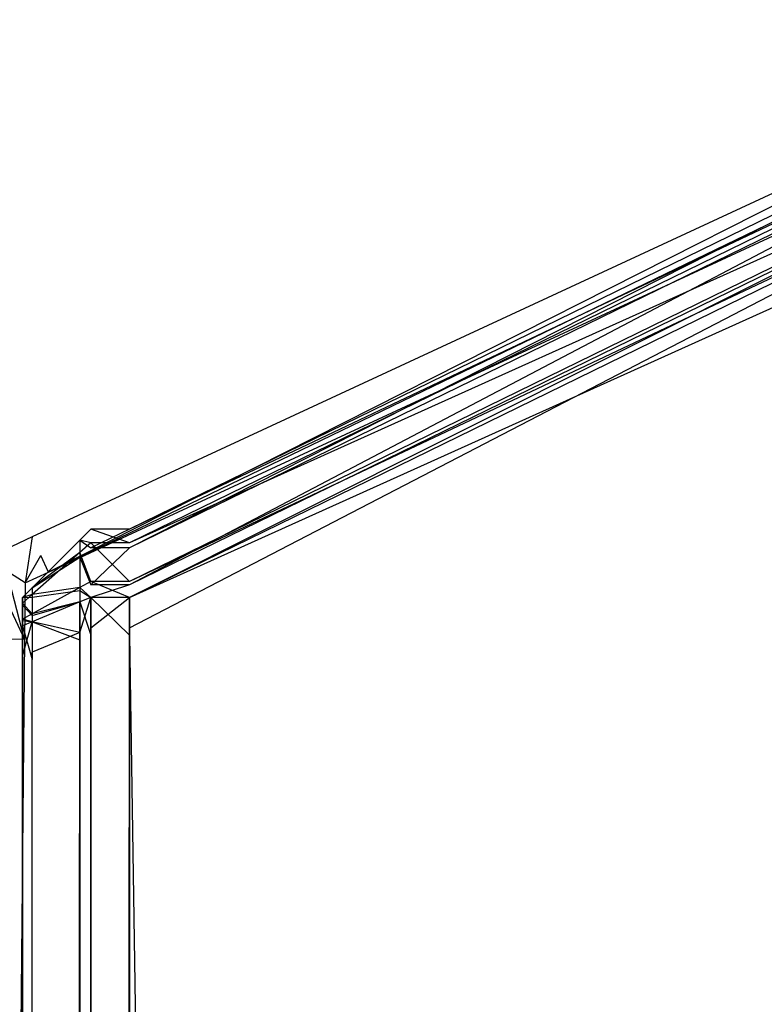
# Model space of a CAD drawing. Extents: x 0 to 1.6, y -0.5 to 0.
# Tile 185 of 192: x 1.58908 to 1.59454, y -0.0256 to -0.01838. Entities that reach past the tile are written whole.
import ezdxf

# ---------------------------------------------------------------- set-up
doc = ezdxf.new("R2010")
doc.units = 0
for name, color, linetype in [('L14_KORPUS1_2___REPLACEMTFOREMP', 7, 'CONTINUOUS'), ('L16_KORPUS1_0___REPLACEMTFOREMP', 7, 'CONTINUOUS'), ('L20_FL_CHE_5___REPLACEMTFOREMPT', 7, 'CONTINUOUS'), ('L65_ABDECKPL_0___REPLACEMTFOREM', 7, 'CONTINUOUS')]:
    doc.layers.add(name, color=color, linetype=linetype)

msp = doc.modelspace()

# ---------------------------------------------------------------- linework, layer by layer
at = {"layer": 'L14_KORPUS1_2___REPLACEMTFOREMP', "color": 8}
for points, invisible_edges in [([(1.597254, -0.018617, 0.007522), (1.589885, -0.02212, 0.007621), (1.597254, -0.018518, 0.007621), (1.597254, -0.018617, 0.007522)], 14), ([(1.589885, -0.022257, 0.590261), (1.597254, -0.018518, 0.590124), (1.589885, -0.02212, 0.590124), (1.589885, -0.022257, 0.590261)], 13), ([(1.597254, -0.018518, 0.590124), (1.589885, -0.022257, 0.590261), (1.597254, -0.018654, 0.590261), (1.597254, -0.018518, 0.590124)], 14), ([(1.589885, -0.02212, 0.590124), (1.597254, -0.018518, 0.589853), (1.589885, -0.02212, 0.589853), (1.589885, -0.02212, 0.590124)], 13), ([(1.597254, -0.018518, 0.589853), (1.589885, -0.02212, 0.590124), (1.597254, -0.018518, 0.590124), (1.597254, -0.018518, 0.589853)], 14), ([(1.589885, -0.02212, 0.589853), (1.597254, -0.018518, 0.007872), (1.589885, -0.02212, 0.007872), (1.589885, -0.02212, 0.589853)], 13), ([(1.597254, -0.018518, 0.007872), (1.589885, -0.02212, 0.589853), (1.597254, -0.018518, 0.589853), (1.597254, -0.018518, 0.007872)], 14), ([(1.589885, -0.02212, 0.007872), (1.597254, -0.018518, 0.007621), (1.589885, -0.02212, 0.007621), (1.589885, -0.02212, 0.007872)], 13), ([(1.597254, -0.018518, 0.007621), (1.589885, -0.02212, 0.007872), (1.597254, -0.018518, 0.007872), (1.597254, -0.018518, 0.007621)], 14), ([(1.597254, -0.0189, 0.007238), (1.589885, -0.022219, 0.007522), (1.597254, -0.018617, 0.007522), (1.597254, -0.0189, 0.007238)], 14), ([(1.589885, -0.02212, 0.007621), (1.597254, -0.018617, 0.007522), (1.589885, -0.022219, 0.007522), (1.589885, -0.02212, 0.007621)], 13), ([(1.589885, -0.022528, 0.590532), (1.597254, -0.018654, 0.590261), (1.589885, -0.022257, 0.590261), (1.589885, -0.022528, 0.590532)], 13), ([(1.597254, -0.018654, 0.590261), (1.589885, -0.022528, 0.590532), (1.597254, -0.018926, 0.590532), (1.597254, -0.018654, 0.590261)], 14), ([(1.597254, -0.019017, 0.007121), (1.589885, -0.022503, 0.007238), (1.597254, -0.0189, 0.007238), (1.597254, -0.019017, 0.007121)], 14), ([(1.589885, -0.022219, 0.007522), (1.597254, -0.0189, 0.007238), (1.589885, -0.022503, 0.007238), (1.589885, -0.022219, 0.007522)], 13), ([(1.589885, -0.02262, 0.590624), (1.597254, -0.018926, 0.590532), (1.589885, -0.022528, 0.590532), (1.589885, -0.02262, 0.590624)], 13), ([(1.597254, -0.018926, 0.590532), (1.589885, -0.02262, 0.590624), (1.597254, -0.019017, 0.590624), (1.597254, -0.018926, 0.590532)], 14), ([(1.589885, -0.022503, 0.007238), (1.597254, -0.019017, 0.007121), (1.589885, -0.02262, 0.007121), (1.589885, -0.022503, 0.007238)], 13), ([(1.589885, -0.02262, 0.590624), (1.597254, -0.019295, 0.590624), (1.597254, -0.019017, 0.590624), (1.589885, -0.02262, 0.590624)], 14), ([(1.597254, -0.019017, 0.007121), (1.589885, -0.022843, 0.007121), (1.589885, -0.02262, 0.007121), (1.597254, -0.019017, 0.007121)], 13), ([(1.589885, -0.022843, 0.007121), (1.597254, -0.019017, 0.007121), (1.597254, -0.019241, 0.007121), (1.589885, -0.022843, 0.007121)], 14), ([(1.597254, -0.019241, 0.007121), (1.589885, -0.49736, 0.007121), (1.589885, -0.022843, 0.007121), (1.597254, -0.019241, 0.007121)], 13), ([(1.589885, -0.49736, 0.007121), (1.597254, -0.019241, 0.007121), (1.597254, -0.49736, 0.007121), (1.589885, -0.49736, 0.007121)], 14), ([(1.589885, -0.022897, 0.590624), (1.597254, -0.497312, 0.590624), (1.597254, -0.019295, 0.590624), (1.589885, -0.022897, 0.590624)], 14), ([(1.597254, -0.019295, 0.590624), (1.589885, -0.02262, 0.590624), (1.589885, -0.022897, 0.590624), (1.597254, -0.019295, 0.590624)], 13), ([(1.589601, -0.022219, 0.007522), (1.589521, -0.0222, 0.007654), (1.589601, -0.02212, 0.007621), (1.589601, -0.022219, 0.007522)], 14), ([(1.589521, -0.0222, 0.007905), (1.589601, -0.02212, 0.589853), (1.589601, -0.02212, 0.007872), (1.589521, -0.0222, 0.007905)], 13), ([(1.589601, -0.02212, 0.589853), (1.589521, -0.0222, 0.007905), (1.589521, -0.0222, 0.58982), (1.589601, -0.02212, 0.589853)], 14), ([(1.589521, -0.0222, 0.590091), (1.589601, -0.02212, 0.589853), (1.589521, -0.0222, 0.58982), (1.589521, -0.0222, 0.590091)], 13), ([(1.589601, -0.02212, 0.589853), (1.589521, -0.0222, 0.590091), (1.589601, -0.02212, 0.590124), (1.589601, -0.02212, 0.589853)], 14), ([(1.589521, -0.0222, 0.007654), (1.589601, -0.02212, 0.007872), (1.589601, -0.02212, 0.007621), (1.589521, -0.0222, 0.007654)], 13), ([(1.589601, -0.02212, 0.007872), (1.589521, -0.0222, 0.007654), (1.589521, -0.0222, 0.007905), (1.589601, -0.02212, 0.007872)], 14), ([(1.589521, -0.0222, 0.590091), (1.589601, -0.022257, 0.590261), (1.589601, -0.02212, 0.590124), (1.589521, -0.0222, 0.590091)], 14), ([(1.589601, -0.02212, 0.007621), (1.589885, -0.022219, 0.007522), (1.589601, -0.022219, 0.007522), (1.589601, -0.02212, 0.007621)], 13), ([(1.589885, -0.022219, 0.007522), (1.589601, -0.02212, 0.007621), (1.589885, -0.02212, 0.007621), (1.589885, -0.022219, 0.007522)], 14), ([(1.589601, -0.02212, 0.007872), (1.589885, -0.02212, 0.007621), (1.589601, -0.02212, 0.007621), (1.589601, -0.02212, 0.007872)], 13), ([(1.589885, -0.02212, 0.007621), (1.589601, -0.02212, 0.007872), (1.589885, -0.02212, 0.007872), (1.589885, -0.02212, 0.007621)], 14), ([(1.589601, -0.02212, 0.589853), (1.589885, -0.02212, 0.007872), (1.589601, -0.02212, 0.007872), (1.589601, -0.02212, 0.589853)], 13), ([(1.589885, -0.02212, 0.007872), (1.589601, -0.02212, 0.589853), (1.589885, -0.02212, 0.589853), (1.589885, -0.02212, 0.007872)], 14), ([(1.589601, -0.02212, 0.590124), (1.589885, -0.02212, 0.589853), (1.589601, -0.02212, 0.589853), (1.589601, -0.02212, 0.590124)], 13), ([(1.589885, -0.02212, 0.589853), (1.589601, -0.02212, 0.590124), (1.589885, -0.02212, 0.590124), (1.589885, -0.02212, 0.589853)], 14), ([(1.589601, -0.022257, 0.590261), (1.589885, -0.02212, 0.590124), (1.589601, -0.02212, 0.590124), (1.589601, -0.022257, 0.590261)], 13), ([(1.589885, -0.02212, 0.590124), (1.589601, -0.022257, 0.590261), (1.589885, -0.022257, 0.590261), (1.589885, -0.02212, 0.590124)], 14), ([(1.589521, -0.02229, 0.007564), (1.589172, -0.022549, 0.007799), (1.589521, -0.0222, 0.007654), (1.589521, -0.02229, 0.007564)], 14), ([(1.589172, -0.022549, 0.589946), (1.589521, -0.022324, 0.590215), (1.589521, -0.0222, 0.590091), (1.589172, -0.022549, 0.589946)], 14), ([(1.589172, -0.022549, 0.007799), (1.589521, -0.0222, 0.007905), (1.589521, -0.0222, 0.007654), (1.589172, -0.022549, 0.007799)], 13), ([(1.589521, -0.0222, 0.007905), (1.589172, -0.022549, 0.007799), (1.589172, -0.022549, 0.008049), (1.589521, -0.0222, 0.007905)], 14), ([(1.589172, -0.022549, 0.589946), (1.589521, -0.0222, 0.58982), (1.589172, -0.022549, 0.589675), (1.589172, -0.022549, 0.589946)], 13), ([(1.589521, -0.0222, 0.58982), (1.589172, -0.022549, 0.589946), (1.589521, -0.0222, 0.590091), (1.589521, -0.0222, 0.58982)], 14), ([(1.589172, -0.022549, 0.008049), (1.589521, -0.0222, 0.58982), (1.589521, -0.0222, 0.007905), (1.589172, -0.022549, 0.008049)], 13), ([(1.589521, -0.0222, 0.58982), (1.589172, -0.022549, 0.008049), (1.589172, -0.022549, 0.589675), (1.589521, -0.0222, 0.58982)], 14), ([(1.589521, -0.0222, 0.007654), (1.589601, -0.022219, 0.007522), (1.589521, -0.02229, 0.007564), (1.589521, -0.0222, 0.007654)], 13), ([(1.589601, -0.022257, 0.590261), (1.589521, -0.0222, 0.590091), (1.589521, -0.022324, 0.590215), (1.589601, -0.022257, 0.590261)], 13), ([(1.589601, -0.022503, 0.007238), (1.589521, -0.02229, 0.007564), (1.589601, -0.022219, 0.007522), (1.589601, -0.022503, 0.007238)], 14), ([(1.589601, -0.022219, 0.007522), (1.589885, -0.022503, 0.007238), (1.589601, -0.022503, 0.007238), (1.589601, -0.022219, 0.007522)], 13), ([(1.589885, -0.022503, 0.007238), (1.589601, -0.022219, 0.007522), (1.589885, -0.022219, 0.007522), (1.589885, -0.022503, 0.007238)], 14), ([(1.589521, -0.022547, 0.007307), (1.589172, -0.022598, 0.007749), (1.589521, -0.02229, 0.007564), (1.589521, -0.022547, 0.007307)], 14), ([(1.589172, -0.022549, 0.007799), (1.589521, -0.02229, 0.007564), (1.589172, -0.022598, 0.007749), (1.589172, -0.022549, 0.007799)], 13), ([(1.589521, -0.022324, 0.590215), (1.589601, -0.022528, 0.590532), (1.589601, -0.022257, 0.590261), (1.589521, -0.022324, 0.590215)], 14), ([(1.589521, -0.02229, 0.007564), (1.589601, -0.022503, 0.007238), (1.589521, -0.022547, 0.007307), (1.589521, -0.02229, 0.007564)], 13), ([(1.589601, -0.022528, 0.590532), (1.589885, -0.022257, 0.590261), (1.589601, -0.022257, 0.590261), (1.589601, -0.022528, 0.590532)], 13), ([(1.589885, -0.022257, 0.590261), (1.589601, -0.022528, 0.590532), (1.589885, -0.022528, 0.590532), (1.589885, -0.022257, 0.590261)], 14), ([(1.589172, -0.022617, 0.590014), (1.589521, -0.02257, 0.590461), (1.589521, -0.022324, 0.590215), (1.589172, -0.022617, 0.590014)], 14), ([(1.589521, -0.022324, 0.590215), (1.589172, -0.022549, 0.589946), (1.589172, -0.022617, 0.590014), (1.589521, -0.022324, 0.590215)], 13), ([(1.589601, -0.022528, 0.590532), (1.589521, -0.022324, 0.590215), (1.589521, -0.02257, 0.590461), (1.589601, -0.022528, 0.590532)], 13), ([(1.589601, -0.02262, 0.007121), (1.589521, -0.022547, 0.007307), (1.589601, -0.022503, 0.007238), (1.589601, -0.02262, 0.007121)], 14), ([(1.589521, -0.02257, 0.590461), (1.589601, -0.02262, 0.590624), (1.589601, -0.022528, 0.590532), (1.589521, -0.02257, 0.590461)], 14), ([(1.589601, -0.022503, 0.007238), (1.589885, -0.02262, 0.007121), (1.589601, -0.02262, 0.007121), (1.589601, -0.022503, 0.007238)], 13), ([(1.589885, -0.02262, 0.007121), (1.589601, -0.022503, 0.007238), (1.589885, -0.022503, 0.007238), (1.589885, -0.02262, 0.007121)], 14), ([(1.589601, -0.02262, 0.590624), (1.589885, -0.022528, 0.590532), (1.589601, -0.022528, 0.590532), (1.589601, -0.02262, 0.590624)], 13), ([(1.589885, -0.022528, 0.590532), (1.589601, -0.02262, 0.590624), (1.589885, -0.02262, 0.590624), (1.589885, -0.022528, 0.590532)], 14), ([(1.589172, -0.022598, 0.007749), (1.589101, -0.02262, 0.007828), (1.589172, -0.022549, 0.007799), (1.589172, -0.022598, 0.007749)], 14), ([(1.589101, -0.02262, 0.008079), (1.589172, -0.022549, 0.589675), (1.589172, -0.022549, 0.008049), (1.589101, -0.02262, 0.008079)], 13), ([(1.589172, -0.022549, 0.589675), (1.589101, -0.02262, 0.008079), (1.589101, -0.02262, 0.589646), (1.589172, -0.022549, 0.589675)], 14), ([(1.589101, -0.02262, 0.589917), (1.589172, -0.022549, 0.589675), (1.589101, -0.02262, 0.589646), (1.589101, -0.02262, 0.589917)], 13), ([(1.589172, -0.022549, 0.589675), (1.589101, -0.02262, 0.589917), (1.589172, -0.022549, 0.589946), (1.589172, -0.022549, 0.589675)], 14), ([(1.589101, -0.02262, 0.007828), (1.589172, -0.022549, 0.008049), (1.589172, -0.022549, 0.007799), (1.589101, -0.02262, 0.007828)], 13), ([(1.589172, -0.022549, 0.008049), (1.589101, -0.02262, 0.007828), (1.589101, -0.02262, 0.008079), (1.589172, -0.022549, 0.008049)], 14), ([(1.589101, -0.02262, 0.589917), (1.589172, -0.022617, 0.590014), (1.589172, -0.022549, 0.589946), (1.589101, -0.02262, 0.589917)], 14), ([(1.589172, -0.022739, 0.007608), (1.589101, -0.022661, 0.007787), (1.589172, -0.022598, 0.007749), (1.589172, -0.022739, 0.007608)], 14), ([(1.589101, -0.02262, 0.007828), (1.589172, -0.022598, 0.007749), (1.589101, -0.022661, 0.007787), (1.589101, -0.02262, 0.007828)], 13), ([(1.589172, -0.022598, 0.007749), (1.589521, -0.022547, 0.007307), (1.589172, -0.022739, 0.007608), (1.589172, -0.022598, 0.007749)], 13), ([(1.589521, -0.022653, 0.007201), (1.589172, -0.022739, 0.007608), (1.589521, -0.022547, 0.007307), (1.589521, -0.022653, 0.007201)], 14), ([(1.589521, -0.02257, 0.590461), (1.589172, -0.022617, 0.590014), (1.589172, -0.022752, 0.59015), (1.589521, -0.02257, 0.590461)], 13), ([(1.589172, -0.022752, 0.59015), (1.589521, -0.022653, 0.590544), (1.589521, -0.02257, 0.590461), (1.589172, -0.022752, 0.59015)], 14), ([(1.589521, -0.022547, 0.007307), (1.589601, -0.02262, 0.007121), (1.589521, -0.022653, 0.007201), (1.589521, -0.022547, 0.007307)], 13), ([(1.589601, -0.02262, 0.590624), (1.589521, -0.02257, 0.590461), (1.589521, -0.022653, 0.590544), (1.589601, -0.02262, 0.590624)], 13), ([(1.589101, -0.022677, 0.589973), (1.589172, -0.022752, 0.59015), (1.589172, -0.022617, 0.590014), (1.589101, -0.022677, 0.589973)], 14), ([(1.589172, -0.022617, 0.590014), (1.589101, -0.02262, 0.589917), (1.589101, -0.022677, 0.589973), (1.589172, -0.022617, 0.590014)], 13), ([(1.589101, -0.022661, 0.007787), (1.589101, -0.022839, 0.007919), (1.589101, -0.02262, 0.007828), (1.589101, -0.022661, 0.007787)], 14), ([(1.589101, -0.02262, 0.589646), (1.589101, -0.022839, 0.008079), (1.589101, -0.022839, 0.589646), (1.589101, -0.02262, 0.589646)], 13), ([(1.589101, -0.022839, 0.008079), (1.589101, -0.02262, 0.589646), (1.589101, -0.02262, 0.008079), (1.589101, -0.022839, 0.008079)], 14), ([(1.589101, -0.02262, 0.008079), (1.589101, -0.022839, 0.007919), (1.589101, -0.022839, 0.008079), (1.589101, -0.02262, 0.008079)], 13), ([(1.589101, -0.022839, 0.007919), (1.589101, -0.02262, 0.008079), (1.589101, -0.02262, 0.007828), (1.589101, -0.022839, 0.007919)], 14), ([(1.589101, -0.022839, 0.589826), (1.589101, -0.022677, 0.589973), (1.589101, -0.02262, 0.589917), (1.589101, -0.022839, 0.589826)], 14), ([(1.589101, -0.02262, 0.589917), (1.589101, -0.022839, 0.589646), (1.589101, -0.022839, 0.589826), (1.589101, -0.02262, 0.589917)], 13), ([(1.589101, -0.022839, 0.589646), (1.589101, -0.02262, 0.589917), (1.589101, -0.02262, 0.589646), (1.589101, -0.022839, 0.589646)], 14), ([(1.589101, -0.022778, 0.00767), (1.589101, -0.022854, 0.007903), (1.589101, -0.022661, 0.007787), (1.589101, -0.022778, 0.00767)], 14), ([(1.589101, -0.022661, 0.007787), (1.589172, -0.022739, 0.007608), (1.589101, -0.022778, 0.00767), (1.589101, -0.022661, 0.007787)], 13), ([(1.589101, -0.022839, 0.007919), (1.589101, -0.022661, 0.007787), (1.589101, -0.022854, 0.007903), (1.589101, -0.022839, 0.007919)], 13), ([(1.589101, -0.02286, 0.589848), (1.589101, -0.022789, 0.590086), (1.589101, -0.022677, 0.589973), (1.589101, -0.02286, 0.589848)], 14), ([(1.589172, -0.022752, 0.59015), (1.589101, -0.022677, 0.589973), (1.589101, -0.022789, 0.590086), (1.589172, -0.022752, 0.59015)], 13), ([(1.589101, -0.022677, 0.589973), (1.589101, -0.022839, 0.589826), (1.589101, -0.02286, 0.589848), (1.589101, -0.022677, 0.589973)], 13), ([(1.589521, -0.022653, 0.590544), (1.589172, -0.022752, 0.59015), (1.589172, -0.022798, 0.590195), (1.589521, -0.022653, 0.590544)], 13), ([(1.589172, -0.022739, 0.007608), (1.589521, -0.022653, 0.007201), (1.589172, -0.022798, 0.00755), (1.589172, -0.022739, 0.007608)], 13), ([(1.589172, -0.022798, 0.590195), (1.589521, -0.02293, 0.590544), (1.589521, -0.022653, 0.590544), (1.589172, -0.022798, 0.590195)], 14), ([(1.589521, -0.022876, 0.007201), (1.589172, -0.022798, 0.00755), (1.589521, -0.022653, 0.007201), (1.589521, -0.022876, 0.007201)], 14), ([(1.589601, -0.02262, 0.007121), (1.589521, -0.022876, 0.007201), (1.589521, -0.022653, 0.007201), (1.589601, -0.02262, 0.007121)], 13), ([(1.589521, -0.022876, 0.007201), (1.589601, -0.02262, 0.007121), (1.589601, -0.022843, 0.007121), (1.589521, -0.022876, 0.007201)], 14), ([(1.589521, -0.022653, 0.590544), (1.589601, -0.022897, 0.590624), (1.589601, -0.02262, 0.590624), (1.589521, -0.022653, 0.590544)], 14), ([(1.589601, -0.022897, 0.590624), (1.589521, -0.022653, 0.590544), (1.589521, -0.02293, 0.590544), (1.589601, -0.022897, 0.590624)], 13), ([(1.589885, -0.022897, 0.590624), (1.589601, -0.02262, 0.590624), (1.589601, -0.022897, 0.590624), (1.589885, -0.022897, 0.590624)], 13), ([(1.589601, -0.02262, 0.590624), (1.589885, -0.022897, 0.590624), (1.589885, -0.02262, 0.590624), (1.589601, -0.02262, 0.590624)], 14), ([(1.589885, -0.02262, 0.007121), (1.589601, -0.022843, 0.007121), (1.589601, -0.02262, 0.007121), (1.589885, -0.02262, 0.007121)], 13), ([(1.589601, -0.022843, 0.007121), (1.589885, -0.02262, 0.007121), (1.589885, -0.022843, 0.007121), (1.589601, -0.022843, 0.007121)], 14), ([(1.589172, -0.022798, 0.00755), (1.589101, -0.022778, 0.00767), (1.589172, -0.022739, 0.007608), (1.589172, -0.022798, 0.00755)], 14), ([(1.589101, -0.022789, 0.590086), (1.589172, -0.022798, 0.590195), (1.589172, -0.022752, 0.59015), (1.589101, -0.022789, 0.590086)], 14), ([(1.589101, -0.022854, 0.007903), (1.589101, -0.022778, 0.00767), (1.589101, -0.022899, 0.007859), (1.589101, -0.022854, 0.007903)], 13), ([(1.589101, -0.022778, 0.00767), (1.589172, -0.022798, 0.00755), (1.589101, -0.022827, 0.007621), (1.589101, -0.022778, 0.00767)], 13), ([(1.589101, -0.022827, 0.007621), (1.589101, -0.022899, 0.007859), (1.589101, -0.022778, 0.00767), (1.589101, -0.022827, 0.007621)], 14), ([(1.589101, -0.022789, 0.590086), (1.589101, -0.02286, 0.589848), (1.589101, -0.022903, 0.58989), (1.589101, -0.022789, 0.590086)], 13), ([(1.589101, -0.022903, 0.58989), (1.589101, -0.022827, 0.590124), (1.589101, -0.022789, 0.590086), (1.589101, -0.022903, 0.58989)], 14), ([(1.589172, -0.022798, 0.590195), (1.589101, -0.022789, 0.590086), (1.589101, -0.022827, 0.590124), (1.589172, -0.022798, 0.590195)], 13), ([(1.589172, -0.022798, 0.00755), (1.589101, -0.02305, 0.007621), (1.589101, -0.022827, 0.007621), (1.589172, -0.022798, 0.00755)], 13), ([(1.589101, -0.02305, 0.007621), (1.589172, -0.022798, 0.00755), (1.589172, -0.02302, 0.00755), (1.589101, -0.02305, 0.007621)], 14), ([(1.589101, -0.022827, 0.590124), (1.589172, -0.023075, 0.590195), (1.589172, -0.022798, 0.590195), (1.589101, -0.022827, 0.590124)], 14), ([(1.589521, -0.02293, 0.590544), (1.589172, -0.022798, 0.590195), (1.589172, -0.023075, 0.590195), (1.589521, -0.02293, 0.590544)], 13), ([(1.589172, -0.022798, 0.00755), (1.589521, -0.022876, 0.007201), (1.589172, -0.02302, 0.00755), (1.589172, -0.022798, 0.00755)], 13), ([(1.589101, -0.022827, 0.590124), (1.589101, -0.022903, 0.58989), (1.589101, -0.022918, 0.589905), (1.589101, -0.022827, 0.590124)], 13), ([(1.589172, -0.023075, 0.590195), (1.589101, -0.022827, 0.590124), (1.589101, -0.023104, 0.590124), (1.589172, -0.023075, 0.590195)], 13), ([(1.589101, -0.02305, 0.007621), (1.589101, -0.022918, 0.00784), (1.589101, -0.022827, 0.007621), (1.589101, -0.02305, 0.007621)], 14), ([(1.589101, -0.022827, 0.590124), (1.589101, -0.023104, 0.589905), (1.589101, -0.023104, 0.590124), (1.589101, -0.022827, 0.590124)], 13), ([(1.589101, -0.023104, 0.589905), (1.589101, -0.022827, 0.590124), (1.589101, -0.022918, 0.589905), (1.589101, -0.023104, 0.589905)], 14), ([(1.589101, -0.022899, 0.007859), (1.589101, -0.022827, 0.007621), (1.589101, -0.022918, 0.00784), (1.589101, -0.022899, 0.007859)], 13), ([(1.589101, -0.022854, 0.007903), (1.589101, -0.02286, 0.589848), (1.589101, -0.022839, 0.589826), (1.589101, -0.022854, 0.007903)], 15), ([(1.589101, -0.022854, 0.007903), (1.589101, -0.022839, 0.589826), (1.589101, -0.022839, 0.008079), (1.589101, -0.022854, 0.007903)], 15), ([(1.589101, -0.022854, 0.007903), (1.589101, -0.022839, 0.008079), (1.589101, -0.022839, 0.007919), (1.589101, -0.022854, 0.007903)], 15), ([(1.589101, -0.022839, 0.008079), (1.589101, -0.022839, 0.589826), (1.589101, -0.022839, 0.589646), (1.589101, -0.022839, 0.008079)], 11), ([(1.589101, -0.022899, 0.007859), (1.589101, -0.02286, 0.589848), (1.589101, -0.022854, 0.007903), (1.589101, -0.022899, 0.007859)], 15), ([(1.589101, -0.022899, 0.007859), (1.589101, -0.022903, 0.58989), (1.589101, -0.02286, 0.589848), (1.589101, -0.022899, 0.007859)], 15), ([(1.589172, -0.497183, 0.00755), (1.589521, -0.022876, 0.007201), (1.589521, -0.497327, 0.007201), (1.589172, -0.497183, 0.00755)], 13), ([(1.589521, -0.022876, 0.007201), (1.589172, -0.497183, 0.00755), (1.589172, -0.02302, 0.00755), (1.589521, -0.022876, 0.007201)], 14), ([(1.589601, -0.022843, 0.007121), (1.589521, -0.497327, 0.007201), (1.589521, -0.022876, 0.007201), (1.589601, -0.022843, 0.007121)], 13), ([(1.589521, -0.497327, 0.007201), (1.589601, -0.022843, 0.007121), (1.589601, -0.49736, 0.007121), (1.589521, -0.497327, 0.007201)], 14), ([(1.589885, -0.022843, 0.007121), (1.589601, -0.49736, 0.007121), (1.589601, -0.022843, 0.007121), (1.589885, -0.022843, 0.007121)], 13), ([(1.589601, -0.49736, 0.007121), (1.589885, -0.022843, 0.007121), (1.589885, -0.49736, 0.007121), (1.589601, -0.49736, 0.007121)], 14), ([(1.589101, -0.022918, 0.00784), (1.589101, -0.022903, 0.58989), (1.589101, -0.022899, 0.007859), (1.589101, -0.022918, 0.00784)], 15), ([(1.589101, -0.022918, 0.00784), (1.589101, -0.022918, 0.589905), (1.589101, -0.022903, 0.58989), (1.589101, -0.022918, 0.00784)], 15), ([(1.589101, -0.022918, 0.00784), (1.589101, -0.02305, 0.007621), (1.589101, -0.02305, 0.00784), (1.589101, -0.022918, 0.00784)], 13), ([(1.589101, -0.02305, 0.00784), (1.589101, -0.023104, 0.589905), (1.589101, -0.022918, 0.589905), (1.589101, -0.02305, 0.00784)], 13), ([(1.589101, -0.02305, 0.00784), (1.589101, -0.022918, 0.589905), (1.589101, -0.022918, 0.00784), (1.589101, -0.02305, 0.00784)], 10), ([(1.589521, -0.02293, 0.590544), (1.589172, -0.497135, 0.590195), (1.589521, -0.497279, 0.590544), (1.589521, -0.02293, 0.590544)], 13), ([(1.589172, -0.497135, 0.590195), (1.589521, -0.02293, 0.590544), (1.589172, -0.023075, 0.590195), (1.589172, -0.497135, 0.590195)], 14), ([(1.589601, -0.022897, 0.590624), (1.589521, -0.497279, 0.590544), (1.589601, -0.497312, 0.590624), (1.589601, -0.022897, 0.590624)], 13), ([(1.589521, -0.497279, 0.590544), (1.589601, -0.022897, 0.590624), (1.589521, -0.02293, 0.590544), (1.589521, -0.497279, 0.590544)], 14), ([(1.589885, -0.497312, 0.590624), (1.589601, -0.022897, 0.590624), (1.589601, -0.497312, 0.590624), (1.589885, -0.497312, 0.590624)], 13), ([(1.589601, -0.022897, 0.590624), (1.589885, -0.497312, 0.590624), (1.589885, -0.022897, 0.590624), (1.589601, -0.022897, 0.590624)], 14), ([(1.597254, -0.497312, 0.590624), (1.589885, -0.022897, 0.590624), (1.589885, -0.497312, 0.590624), (1.597254, -0.497312, 0.590624)], 13), ([(1.589172, -0.02302, 0.00755), (1.589101, -0.497153, 0.007621), (1.589101, -0.02305, 0.007621), (1.589172, -0.02302, 0.00755)], 13), ([(1.589101, -0.497153, 0.007621), (1.589172, -0.02302, 0.00755), (1.589172, -0.497183, 0.00755), (1.589101, -0.497153, 0.007621)], 14), ([(1.589101, -0.02305, 0.00784), (1.589101, -0.497153, 0.007621), (1.589101, -0.497153, 0.00784), (1.589101, -0.02305, 0.00784)], 13), ([(1.589101, -0.497153, 0.007621), (1.589101, -0.02305, 0.00784), (1.589101, -0.02305, 0.007621), (1.589101, -0.497153, 0.007621)], 14), ([(1.589101, -0.497153, 0.00784), (1.589101, -0.497105, 0.589905), (1.589101, -0.02305, 0.00784), (1.589101, -0.497153, 0.00784)], 13), ([(1.589101, -0.02305, 0.00784), (1.589101, -0.497105, 0.589905), (1.589101, -0.023104, 0.589905), (1.589101, -0.02305, 0.00784)], 10), ([(1.589172, -0.023075, 0.590195), (1.589101, -0.497105, 0.590124), (1.589172, -0.497135, 0.590195), (1.589172, -0.023075, 0.590195)], 13), ([(1.589101, -0.497105, 0.590124), (1.589172, -0.023075, 0.590195), (1.589101, -0.023104, 0.590124), (1.589101, -0.497105, 0.590124)], 14), ([(1.589101, -0.023104, 0.590124), (1.589101, -0.497105, 0.589905), (1.589101, -0.497105, 0.590124), (1.589101, -0.023104, 0.590124)], 13), ([(1.589101, -0.497105, 0.589905), (1.589101, -0.023104, 0.590124), (1.589101, -0.023104, 0.589905), (1.589101, -0.497105, 0.589905)], 14)]:
    msp.add_3dface(points, dxfattribs=dict(at, invisible_edges=invisible_edges))
at = {"layer": 'L16_KORPUS1_0___REPLACEMTFOREMP', "color": 8}
for points, invisible_edges in [([(1.597088, -0.000594), (0.5, -0.497406), (0.5, -0.000594), (1.597088, -0.000594)], 13), ([(0.5, -0.497406), (1.597088, -0.000594), (1.597091, -0.497406), (0.5, -0.497406)], 10), ([(1.597091, -0.497404, 0.00769), (0.5, -0.000596, 0.00769), (0.5, -0.497404, 0.00769), (1.597091, -0.497404, 0.00769)], 13), ([(0.5, -0.000596, 0.00769), (1.597091, -0.497404, 0.00769), (1.597088, -0.000596, 0.00769), (0.5, -0.000596, 0.00769)], 10)]:
    msp.add_3dface(points, dxfattribs=dict(at, invisible_edges=invisible_edges))
at = {"layer": 'L20_FL_CHE_5___REPLACEMTFOREMPT', "color": 8}
for points, invisible_edges in [([(1.588775, -0.029414, 0.00743), (1.579532, -0.002135, 0.00743), (1.589219, -0.002135, 0.00743), (1.588775, -0.029414, 0.00743)], 13), ([(1.588775, -0.029414, 0.00743), (1.589219, -0.002135, 0.00743), (1.588985, -0.022427, 0.00743), (1.588775, -0.029414, 0.00743)], 10), ([(1.588985, -0.022427, 0.00743), (1.589219, -0.002135, 0.00743), (1.589234, -0.022311, 0.00743), (1.588985, -0.022427, 0.00743)], 15), ([(1.589234, -0.022311, 0.00743), (1.589219, -0.002135, 0.00743), (1.589471, -0.002135, 0.00743), (1.589234, -0.022311, 0.00743)], 15), ([(1.589234, -0.022311, 0.00743), (1.589471, -0.002135, 0.00743), (1.596986, -0.018713, 0.00743), (1.589234, -0.022311, 0.00743)], 15), ([(1.596986, -0.018713, 0.00743), (1.589471, -0.002135, 0.00743), (1.589608, -0.002419, 0.00743), (1.596986, -0.018713, 0.00743)], 15), ([(1.579532, -0.002284, 0.591002), (1.588836, -0.022331, 0.591002), (1.589127, -0.002284, 0.591002), (1.579532, -0.002284, 0.591002)], 10), ([(1.589127, -0.002284, 0.591002), (1.588836, -0.022331, 0.591002), (1.589171, -0.022176, 0.591002), (1.589127, -0.002284, 0.591002)], 15), ([(1.589127, -0.002284, 0.591002), (1.589171, -0.022176, 0.591002), (1.589377, -0.002284, 0.591002), (1.589127, -0.002284, 0.591002)], 15), ([(1.589377, -0.002284, 0.591002), (1.589171, -0.022176, 0.591002), (1.596792, -0.018638, 0.591002), (1.589377, -0.002284, 0.591002)], 15), ([(1.589377, -0.002284, 0.591002), (1.596792, -0.018638, 0.591002), (1.589513, -0.002565, 0.591002), (1.589377, -0.002284, 0.591002)], 15), ([(1.596986, -0.018713, 0.00743), (1.589608, -0.002419, 0.00743), (1.597223, -0.018238, 0.00743), (1.596986, -0.018713, 0.00743)], 15), ([(1.589513, -0.002565, 0.591002), (1.596792, -0.018638, 0.591002), (1.597025, -0.018171, 0.591002), (1.589513, -0.002565, 0.591002)], 15), ([(1.589291, -0.022434, 0.591002), (1.596792, -0.018638, 0.591002), (1.589171, -0.022176, 0.591002), (1.589291, -0.022434, 0.591002)], 13), ([(1.596792, -0.018638, 0.591002), (1.589291, -0.022434, 0.591002), (1.597161, -0.01878, 0.591002), (1.596792, -0.018638, 0.591002)], 14), ([(1.596986, -0.018713, 0.00743), (1.589291, -0.022434, 0.00743), (1.589234, -0.022311, 0.00743), (1.596986, -0.018713, 0.00743)], 13), ([(1.589291, -0.022434, 0.00743), (1.596986, -0.018713, 0.00743), (1.597161, -0.01878, 0.00743), (1.589291, -0.022434, 0.00743)], 14), ([(1.597161, -0.01878, 0.007643), (1.589291, -0.022434, 0.590197), (1.589291, -0.022434, 0.007643), (1.597161, -0.01878, 0.007643)], 13), ([(1.589291, -0.022434, 0.590197), (1.597161, -0.01878, 0.007643), (1.597161, -0.01878, 0.590197), (1.589291, -0.022434, 0.590197)], 14), ([(1.597161, -0.01878, 0.590197), (1.589291, -0.022434, 0.591002), (1.589291, -0.022434, 0.590197), (1.597161, -0.01878, 0.590197)], 13), ([(1.589291, -0.022434, 0.591002), (1.597161, -0.01878, 0.590197), (1.597161, -0.01878, 0.591002), (1.589291, -0.022434, 0.591002)], 14), ([(1.597161, -0.01878, 0.00743), (1.589291, -0.022434, 0.007643), (1.589291, -0.022434, 0.00743), (1.597161, -0.01878, 0.00743)], 13), ([(1.589291, -0.022434, 0.007643), (1.597161, -0.01878, 0.00743), (1.597161, -0.01878, 0.007643), (1.589291, -0.022434, 0.007643)], 14), ([(1.589119, -0.022513, 0.591002), (1.589171, -0.022176, 0.591002), (1.588836, -0.022331, 0.591002), (1.589119, -0.022513, 0.591002)], 13), ([(1.589171, -0.022176, 0.591002), (1.589119, -0.022513, 0.591002), (1.589291, -0.022434, 0.591002), (1.589171, -0.022176, 0.591002)], 14), ([(1.589234, -0.022311, 0.00743), (1.589119, -0.022513, 0.00743), (1.588985, -0.022427, 0.00743), (1.589234, -0.022311, 0.00743)], 13), ([(1.589119, -0.022513, 0.00743), (1.589234, -0.022311, 0.00743), (1.589291, -0.022434, 0.00743), (1.589119, -0.022513, 0.00743)], 14), ([(1.589115, -0.022929, 0.591002), (1.588836, -0.022331, 0.591002), (1.588831, -0.022926, 0.591002), (1.589115, -0.022929, 0.591002)], 13), ([(1.588836, -0.022331, 0.591002), (1.589115, -0.022929, 0.591002), (1.589119, -0.022513, 0.591002), (1.588836, -0.022331, 0.591002)], 14), ([(1.588985, -0.022427, 0.00743), (1.589115, -0.022929, 0.00743), (1.58898, -0.022927, 0.00743), (1.588985, -0.022427, 0.00743)], 13), ([(1.589115, -0.022929, 0.00743), (1.588985, -0.022427, 0.00743), (1.589119, -0.022513, 0.00743), (1.589115, -0.022929, 0.00743)], 14), ([(1.589291, -0.022434, 0.00743), (1.589119, -0.022513, 0.007643), (1.589119, -0.022513, 0.00743), (1.589291, -0.022434, 0.00743)], 13), ([(1.589119, -0.022513, 0.007643), (1.589291, -0.022434, 0.00743), (1.589291, -0.022434, 0.007643), (1.589119, -0.022513, 0.007643)], 14), ([(1.589291, -0.022434, 0.007643), (1.589119, -0.022513, 0.590197), (1.589119, -0.022513, 0.007643), (1.589291, -0.022434, 0.007643)], 13), ([(1.589119, -0.022513, 0.590197), (1.589291, -0.022434, 0.007643), (1.589291, -0.022434, 0.590197), (1.589119, -0.022513, 0.590197)], 14), ([(1.589291, -0.022434, 0.590197), (1.589119, -0.022513, 0.591002), (1.589119, -0.022513, 0.590197), (1.589291, -0.022434, 0.590197)], 13), ([(1.589119, -0.022513, 0.591002), (1.589291, -0.022434, 0.590197), (1.589291, -0.022434, 0.591002), (1.589119, -0.022513, 0.591002)], 14), ([(1.589115, -0.022929, 0.00743), (1.589119, -0.022513, 0.007643), (1.589115, -0.022929, 0.007643), (1.589115, -0.022929, 0.00743)], 13), ([(1.589119, -0.022513, 0.007643), (1.589115, -0.022929, 0.00743), (1.589119, -0.022513, 0.00743), (1.589119, -0.022513, 0.007643)], 14), ([(1.589115, -0.022929, 0.007643), (1.589119, -0.022513, 0.590197), (1.589115, -0.022929, 0.590197), (1.589115, -0.022929, 0.007643)], 13), ([(1.589119, -0.022513, 0.590197), (1.589115, -0.022929, 0.007643), (1.589119, -0.022513, 0.007643), (1.589119, -0.022513, 0.590197)], 14), ([(1.589115, -0.022929, 0.590197), (1.589119, -0.022513, 0.591002), (1.589115, -0.022929, 0.591002), (1.589115, -0.022929, 0.590197)], 13), ([(1.589119, -0.022513, 0.591002), (1.589115, -0.022929, 0.590197), (1.589119, -0.022513, 0.590197), (1.589119, -0.022513, 0.591002)], 14), ([(1.588831, -0.022926, 0.591002), (1.589059, -0.029159, 0.591002), (1.589115, -0.022929, 0.591002), (1.588831, -0.022926, 0.591002)], 14), ([(1.589059, -0.029159, 0.00743), (1.58898, -0.022927, 0.00743), (1.589115, -0.022929, 0.00743), (1.589059, -0.029159, 0.00743)], 14), ([(1.589059, -0.029159, 0.00743), (1.589115, -0.022929, 0.007643), (1.589059, -0.029159, 0.007643), (1.589059, -0.029159, 0.00743)], 13), ([(1.589115, -0.022929, 0.007643), (1.589059, -0.029159, 0.00743), (1.589115, -0.022929, 0.00743), (1.589115, -0.022929, 0.007643)], 14), ([(1.589059, -0.029159, 0.007643), (1.589115, -0.022929, 0.590197), (1.589059, -0.029159, 0.590197), (1.589059, -0.029159, 0.007643)], 13), ([(1.589115, -0.022929, 0.590197), (1.589059, -0.029159, 0.007643), (1.589115, -0.022929, 0.007643), (1.589115, -0.022929, 0.590197)], 14), ([(1.589059, -0.029159, 0.590197), (1.589115, -0.022929, 0.591002), (1.589059, -0.029159, 0.591002), (1.589059, -0.029159, 0.590197)], 13), ([(1.589115, -0.022929, 0.591002), (1.589059, -0.029159, 0.590197), (1.589115, -0.022929, 0.590197), (1.589115, -0.022929, 0.591002)], 14)]:
    msp.add_3dface(points, dxfattribs=dict(at, invisible_edges=invisible_edges))
at = {"layer": 'L65_ABDECKPL_0___REPLACEMTFOREM', "color": 39}
for points, invisible_edges in [([(1.026705, -0.001396, 0.602707), (1.598384, -0.49991, 0.602707), (1.026951, -0.00115, 0.602707), (1.026705, -0.001396, 0.602707)], 13), ([(1.598384, -0.499907, 0.590697), (1.026708, -0.001398, 0.590697), (1.026953, -0.001153, 0.590697), (1.598384, -0.499907, 0.590697)], 13), ([(1.026951, -0.00115, 0.602707), (1.598384, -0.49991, 0.602707), (1.027011, -0.00109, 0.602707), (1.026951, -0.00115, 0.602707)], 10), ([(1.598384, -0.499907, 0.590697), (1.026953, -0.001153, 0.590697), (1.027012, -0.001093, 0.590697), (1.598384, -0.499907, 0.590697)], 10), ([(1.027011, -0.00109, 0.602707), (1.598384, -0.49991, 0.602707), (1.027235, -0.00109, 0.602707), (1.027011, -0.00109, 0.602707)], 13), ([(1.598384, -0.499907, 0.590697), (1.027012, -0.001093, 0.590697), (1.027235, -0.001093, 0.590697), (1.598384, -0.499907, 0.590697)], 13), ([(1.027235, -0.00109, 0.602707), (1.598384, -0.49991, 0.602707), (1.598335, -0.00109, 0.602707), (1.027235, -0.00109, 0.602707)], 10), ([(1.598384, -0.499907, 0.590697), (1.027235, -0.001093, 0.590697), (1.598335, -0.001093, 0.590697), (1.598384, -0.499907, 0.590697)], 10), ([(1.02665, -0.001452, 0.602707), (1.598384, -0.49991, 0.602707), (1.026705, -0.001396, 0.602707), (1.02665, -0.001452, 0.602707)], 10), ([(1.598384, -0.499907, 0.590697), (1.026653, -0.319184, 0.590697), (1.026708, -0.001398, 0.590697), (1.598384, -0.499907, 0.590697)], 10), ([(1.02665, -0.001682, 0.602707), (1.598384, -0.49991, 0.602707), (1.02665, -0.001452, 0.602707), (1.02665, -0.001682, 0.602707)], 13), ([(1.02665, -0.318933, 0.602707), (1.598384, -0.49991, 0.602707), (1.02665, -0.001682, 0.602707), (1.02665, -0.318933, 0.602707)], 10)]:
    msp.add_3dface(points, dxfattribs=dict(at, invisible_edges=invisible_edges))

doc.saveas('drawing.dxf')
